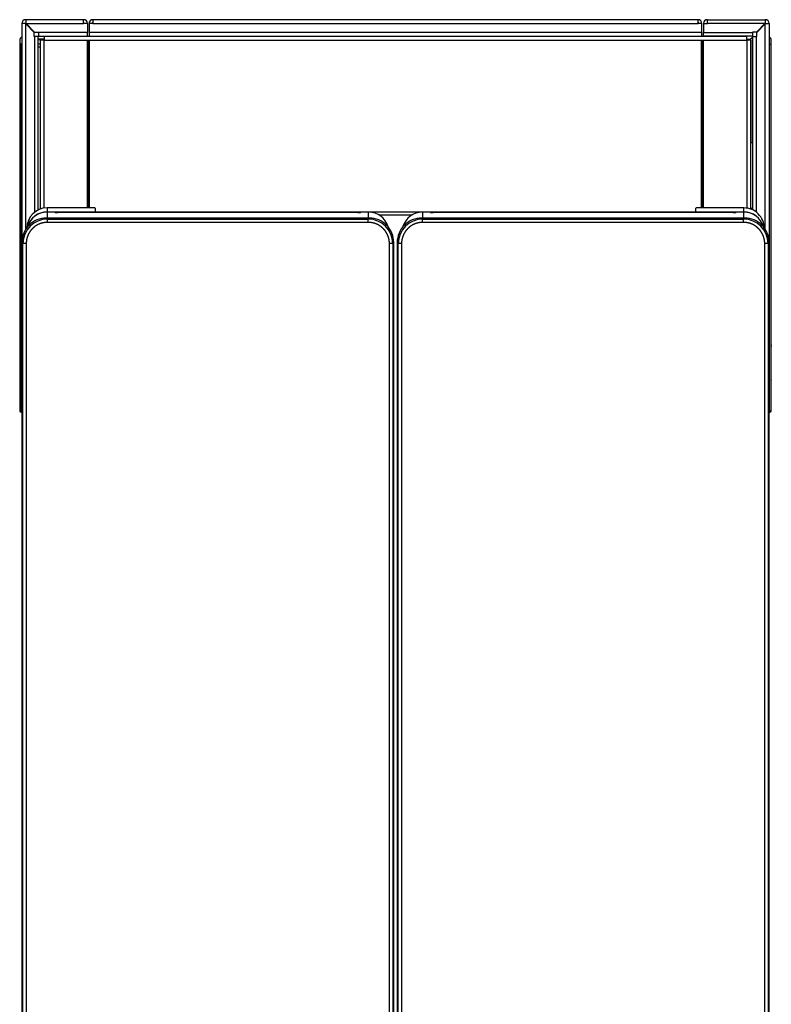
# Model space of a CAD drawing. Header units: millimetres. Extents: x 0 to 287, y 0 to 200.
# Tile 5 of 27: x 47 to 69, y 67 to 97. Entities that reach past the tile are written whole.
import ezdxf

# ---------------------------------------------------------------- set-up
doc = ezdxf.new("R2010")
doc.units = ezdxf.units.MM
doc.layers.add('130.189_BW4C_CTM', color=7, linetype='Continuous')
doc.layers.add('Défaut', color=7, linetype='Continuous')

# ---------------------------------------------------------------- blocks, each defined once
blk = doc.blocks.new('SE1')
at = {"layer": '130.189_BW4C_CTM', "color": 7, "linetype": 'Continuous'}
for p, q in [((48.513, 96.651), (46.753, 96.651)), ((46.753, 96.651), (46.753, 96.541)), ((48.513, 96.531), (48.513, 96.651)), ((48.513, 96.651), (48.525, 96.651)), ((48.803, 96.651), (48.803, 96.531)), ((67.263, 96.651), (48.803, 96.651)), ((67.263, 96.531), (67.263, 96.651)), ((67.553, 96.651), (67.541, 96.651)), ((67.553, 96.531), (67.553, 96.651)), ((67.553, 96.651), (69.313, 96.651)), ((69.313, 96.651), (69.313, 96.541)), ((46.743, 96.531), (46.633, 96.531)), ((46.633, 96.531), (46.633, 89.86)), ((46.753, 96.521), (46.743, 96.531)), ((46.743, 96.531), (46.753, 96.531)), ((46.753, 96.541), (46.763, 96.531)), ((46.753, 96.531), (46.753, 96.541)), ((46.763, 96.531), (46.753, 96.531)), ((46.753, 90.26), (46.753, 96.521)), ((47.013, 96.261), (46.753, 96.521)), ((46.763, 96.531), (48.513, 96.531)), ((46.763, 96.531), (47.023, 96.271)), ((48.633, 96.531), (48.513, 96.531)), ((48.633, 96.531), (48.633, 96.259)), ((48.803, 96.531), (48.683, 96.531)), ((48.683, 96.531), (48.683, 96.259)), ((48.803, 96.551), (48.783, 96.551)), ((48.803, 96.531), (67.263, 96.531)), ((67.283, 96.551), (67.263, 96.551)), ((67.383, 96.531), (67.263, 96.531)), ((67.383, 96.259), (67.383, 96.531)), ((67.433, 96.531), (67.553, 96.531)), ((67.433, 96.531), (67.433, 96.259)), ((67.541, 96.551), (67.553, 96.551)), ((69.303, 96.531), (67.553, 96.531)), ((69.303, 96.531), (69.043, 96.271)), ((69.053, 96.261), (69.313, 96.521)), ((69.313, 96.541), (69.303, 96.531)), ((69.303, 96.531), (69.313, 96.531)), ((69.313, 96.521), (69.323, 96.531)), ((69.313, 90.26), (69.313, 96.521)), ((69.323, 96.531), (69.433, 96.531)), ((69.433, 96.531), (69.433, 89.86)), ((47.013, 96.141), (47.013, 96.261)), ((47.025, 96.141), (47.013, 96.141)), ((47.023, 96.271), (47.143, 96.271)), ((47.133, 96.141), (47.025, 96.141)), ((47.025, 96.141), (47.025, 90.785)), ((47.133, 90.852), (47.133, 96.141)), ((47.133, 96.071), (47.311, 96.071)), ((47.133, 96.051), (47.311, 96.051)), ((47.143, 96.271), (47.143, 96.259)), ((48.633, 96.259), (47.143, 96.259)), ((47.143, 96.259), (47.143, 96.151)), ((47.143, 96.151), (48.633, 96.151)), ((68.755, 96.141), (47.311, 96.141)), ((47.311, 96.141), (47.311, 96.023)), ((48.633, 96.151), (48.633, 96.259)), ((48.633, 96.151), (48.633, 96.141)), ((48.683, 96.259), (48.683, 96.151)), ((67.383, 96.259), (48.683, 96.259)), ((48.683, 96.151), (67.383, 96.151)), ((48.683, 96.151), (48.683, 96.141)), ((67.383, 96.151), (67.383, 96.259)), ((67.383, 96.141), (67.383, 96.151)), ((67.433, 96.151), (67.433, 96.259)), ((67.433, 96.259), (68.923, 96.259)), ((68.923, 96.151), (67.433, 96.151)), ((67.433, 96.151), (67.433, 96.141)), ((68.755, 96.023), (68.755, 96.141)), ((68.853, 96.051), (68.755, 96.051)), ((68.825, 96.023), (68.925, 96.123)), ((68.923, 96.271), (68.923, 96.259)), ((69.043, 96.271), (68.923, 96.271)), ((68.923, 96.259), (68.923, 96.151)), ((68.933, 96.131), (68.925, 96.123)), ((68.925, 92.901), (68.925, 96.123)), ((68.933, 96.141), (69.041, 96.141)), ((68.933, 90.852), (68.933, 96.141)), ((69.041, 96.141), (69.041, 90.785)), ((69.041, 96.141), (69.053, 96.141)), ((69.053, 96.141), (69.053, 96.261)), ((46.568, 96.021), (46.568, 95.901)), ((46.568, 95.901), (46.568, 84.732)), ((46.617, 95.901), (46.568, 95.901)), ((46.617, 95.901), (46.568, 95.901)), ((46.617, 95.901), (46.617, 84.731)), ((46.617, 95.901), (46.633, 95.901)), ((47.133, 95.916), (47.193, 95.916)), ((47.193, 95.816), (47.133, 95.816)), ((47.311, 96.023), (47.193, 96.023)), ((47.193, 96.023), (47.193, 90.877)), ((47.311, 96.023), (48.633, 96.023)), ((47.311, 90.907), (47.311, 96.023)), ((48.633, 96.023), (48.693, 96.023)), ((48.633, 90.914), (48.633, 96.023)), ((48.663, 90.914), (48.663, 96.023)), ((48.693, 96.023), (67.373, 96.023)), ((48.693, 90.914), (48.693, 96.023)), ((67.373, 96.023), (67.433, 96.023)), ((67.373, 90.914), (67.373, 96.023)), ((67.403, 90.914), (67.403, 96.023)), ((67.433, 96.023), (68.755, 96.023)), ((67.433, 90.914), (67.433, 96.023)), ((68.873, 96.023), (68.755, 96.023)), ((68.755, 96.023), (68.755, 90.907)), ((68.873, 90.877), (68.873, 96.023)), ((69.448, 95.901), (69.433, 95.901)), ((69.448, 95.901), (69.498, 95.901)), ((69.448, 84.731), (69.448, 95.901)), ((69.498, 95.901), (69.498, 96.021)), ((69.498, 84.732), (69.498, 95.901)), ((68.925, 92.901), (68.873, 92.901)), ((68.933, 92.901), (68.925, 92.901)), ((69.499, 91.744), (69.499, 91.744)), ((69.499, 91.606), (69.499, 91.744)), ((69.499, 91.555), (69.499, 91.606)), ((69.499, 91.176), (69.499, 91.555)), ((69.499, 91.005), (69.499, 91.031)), ((47.025, 90.662), (47.025, 90.657)), ((47.311, 90.779), (47.311, 90.784)), ((48.864, 90.914), (47.403, 90.914)), ((47.403, 90.914), (47.403, 90.79)), ((47.403, 90.79), (68.663, 90.79)), ((47.403, 90.786), (47.403, 90.79)), ((47.565, 90.786), (47.403, 90.786)), ((47.403, 90.786), (47.403, 90.604)), ((47.649, 90.778), (47.635, 90.784)), ((56.887, 90.775), (47.729, 90.775)), ((48.866, 90.91), (48.864, 90.914)), ((48.866, 90.91), (48.871, 90.91)), ((48.871, 90.91), (48.873, 90.799)), ((48.923, 90.797), (67.142, 90.797)), ((56.981, 90.784), (56.967, 90.778)), ((57.213, 90.786), (57.051, 90.786)), ((57.213, 90.604), (57.213, 90.786)), ((58.517, 90.687), (57.549, 90.687)), ((59.015, 90.786), (58.853, 90.786)), ((58.853, 90.786), (58.853, 90.604)), ((59.099, 90.778), (59.085, 90.784)), ((68.337, 90.775), (59.179, 90.775)), ((67.192, 90.799), (67.194, 90.91)), ((67.194, 90.91), (67.199, 90.91)), ((67.199, 90.91), (67.202, 90.914)), ((68.663, 90.914), (67.202, 90.914)), ((68.431, 90.784), (68.417, 90.778)), ((68.663, 90.786), (68.501, 90.786)), ((68.663, 90.79), (68.663, 90.914)), ((68.663, 90.786), (68.663, 90.79)), ((68.663, 90.604), (68.663, 90.786)), ((68.755, 90.784), (68.755, 90.779)), ((68.873, 90.901), (68.925, 90.901)), ((68.925, 90.856), (68.925, 90.901)), ((69.041, 90.662), (69.041, 90.657)), ((69.499, 90.833), (69.499, 90.834)), ((69.499, 90.829), (69.499, 90.833)), ((69.499, 90.821), (69.499, 90.829)), ((69.499, 90.816), (69.499, 90.821)), ((69.499, 90.806), (69.499, 90.816)), ((69.499, 90.795), (69.499, 90.806)), ((69.499, 90.783), (69.499, 90.795)), ((69.499, 90.779), (69.499, 90.783)), ((69.499, 90.769), (69.499, 90.779)), ((69.499, 90.753), (69.499, 90.769)), ((69.499, 90.735), (69.499, 90.753)), ((69.499, 90.717), (69.499, 90.735)), ((69.499, 90.713), (69.499, 90.717)), ((69.499, 90.7), (69.499, 90.713)), ((69.499, 90.674), (69.499, 90.7)), ((69.499, 90.652), (69.499, 90.674)), ((69.499, 90.624), (69.499, 90.652)), ((57.236, 90.604), (47.379, 90.604)), ((47.379, 90.604), (47.412, 90.571)), ((47.379, 90.604), (47.379, 90.604)), ((47.412, 90.571), (57.203, 90.571)), ((47.412, 90.471), (47.412, 90.571)), ((57.203, 90.471), (47.412, 90.471)), ((57.203, 90.571), (57.236, 90.604)), ((57.203, 90.471), (57.203, 90.571)), ((57.236, 90.604), (57.236, 90.604)), ((68.686, 90.604), (58.829, 90.604)), ((58.829, 90.604), (58.862, 90.571)), ((58.829, 90.604), (58.829, 90.604)), ((58.862, 90.571), (68.653, 90.571)), ((58.862, 90.471), (58.862, 90.571)), ((68.653, 90.471), (58.862, 90.471)), ((68.653, 90.571), (68.686, 90.604)), ((68.653, 90.471), (68.653, 90.571)), ((68.686, 90.604), (68.686, 90.604)), ((69.499, 90.593), (69.499, 90.624)), ((69.499, 90.574), (69.499, 90.593)), ((69.499, 90.553), (69.499, 90.574)), ((69.499, 90.53), (69.499, 90.553)), ((69.499, 90.527), (69.499, 90.53)), ((69.499, 90.512), (69.499, 90.527)), ((69.499, 90.494), (69.499, 90.512)), ((69.499, 90.477), (69.499, 90.494)), ((69.499, 90.46), (69.499, 90.477)), ((69.499, 90.449), (69.499, 90.46)), ((69.499, 90.438), (69.499, 90.449)), ((69.499, 90.426), (69.499, 90.438)), ((69.499, 90.415), (69.499, 90.426)), ((69.499, 90.405), (69.499, 90.415)), ((69.499, 90.399), (69.499, 90.405)), ((69.499, 90.393), (69.499, 90.399)), ((69.499, 90.386), (69.499, 90.393)), ((69.499, 90.382), (69.499, 90.386)), ((69.499, 90.38), (69.499, 90.382)), ((69.499, 90.38), (69.499, 90.38)), ((69.499, 90.324), (69.499, 90.337)), ((69.499, 90.158), (69.499, 90.324)), ((69.499, 90.126), (69.499, 90.158)), ((69.499, 90.118), (69.499, 90.126)), ((69.499, 90.112), (69.499, 90.118)), ((69.499, 90.1), (69.499, 90.112)), ((69.499, 90.009), (69.499, 90.1)), ((46.668, 89.827), (46.635, 89.86)), ((46.635, 89.86), (46.635, 49.712)), ((46.668, 49.745), (46.668, 89.827)), ((46.768, 89.827), (46.668, 89.827)), ((46.768, 89.827), (46.768, 49.745)), ((57.848, 49.745), (57.848, 89.827)), ((57.948, 89.827), (57.848, 89.827)), ((57.981, 89.86), (57.948, 89.827)), ((57.948, 89.827), (57.948, 49.745)), ((57.981, 49.712), (57.981, 89.86)), ((57.981, 89.86), (57.981, 89.86)), ((58.118, 89.827), (58.085, 89.86)), ((58.085, 89.86), (58.085, 49.712)), ((58.118, 49.745), (58.118, 89.827)), ((58.218, 89.827), (58.118, 89.827)), ((58.218, 89.827), (58.218, 49.745)), ((69.298, 49.745), (69.298, 89.827)), ((69.398, 89.827), (69.298, 89.827)), ((69.431, 89.86), (69.398, 89.827)), ((69.398, 89.827), (69.398, 49.745)), ((69.431, 49.712), (69.431, 89.86)), ((69.431, 89.86), (69.431, 89.86)), ((69.499, 89.85), (69.499, 89.908)), ((69.499, 89.694), (69.499, 89.696)), ((69.499, 89.692), (69.499, 89.694)), ((69.499, 89.664), (69.499, 89.692)), ((69.499, 89.66), (69.499, 89.664)), ((69.499, 89.656), (69.499, 89.66)), ((69.499, 89.609), (69.499, 89.656)), ((69.499, 89.604), (69.499, 89.609)), ((69.499, 89.598), (69.499, 89.604)), ((69.499, 89.425), (69.499, 89.598)), ((69.499, 89.415), (69.499, 89.417)), ((69.499, 89.416), (69.499, 89.415)), ((69.499, 89.386), (69.499, 89.415)), ((69.499, 89.281), (69.499, 89.34)), ((69.499, 89.177), (69.499, 89.179)), ((69.499, 89.134), (69.499, 89.177)), ((69.499, 89.124), (69.499, 89.134)), ((69.499, 89.114), (69.499, 89.124)), ((69.499, 88.932), (69.499, 89.114)), ((69.499, 88.927), (69.499, 88.932)), ((69.499, 88.905), (69.499, 88.927)), ((69.499, 88.717), (69.499, 88.905)), ((69.499, 88.71), (69.499, 88.717)), ((69.499, 88.679), (69.499, 88.71)), ((69.499, 88.666), (69.499, 88.679)), ((69.499, 88.657), (69.499, 88.666)), ((69.499, 88.452), (69.499, 88.657)), ((69.499, 88.446), (69.499, 88.452)), ((69.499, 88.432), (69.499, 88.446)), ((69.499, 88.26), (69.499, 88.432)), ((69.499, 88.254), (69.499, 88.26)), ((69.499, 88.229), (69.499, 88.254)), ((69.499, 88.19), (69.499, 88.229)), ((69.499, 88.14), (69.499, 88.19)), ((69.499, 88.103), (69.499, 88.14)), ((69.499, 88.094), (69.499, 88.103)), ((69.499, 88.089), (69.499, 88.094)), ((69.499, 88.085), (69.499, 88.089)), ((69.499, 88.078), (69.499, 88.085)), ((69.499, 88.073), (69.499, 88.078)), ((69.499, 88.059), (69.499, 88.073)), ((69.499, 88.04), (69.499, 88.059)), ((69.499, 88.033), (69.499, 88.04)), ((69.499, 88.031), (69.499, 88.033)), ((69.499, 88.028), (69.499, 88.031)), ((69.499, 88.023), (69.499, 88.028)), ((69.499, 88.017), (69.499, 88.023)), ((69.499, 88.008), (69.499, 88.017)), ((69.499, 87.995), (69.499, 88.008)), ((69.499, 87.98), (69.499, 87.995)), ((69.499, 87.966), (69.499, 87.98)), ((69.499, 87.947), (69.499, 87.966)), ((69.499, 87.925), (69.499, 87.947)), ((69.499, 87.908), (69.499, 87.925)), ((69.499, 87.883), (69.499, 87.908)), ((69.499, 87.858), (69.499, 87.883)), ((69.499, 87.827), (69.499, 87.858)), ((69.499, 87.806), (69.499, 87.827)), ((69.499, 87.782), (69.499, 87.806)), ((69.499, 87.777), (69.499, 87.782)), ((69.499, 87.761), (69.499, 87.777)), ((69.499, 87.741), (69.499, 87.761)), ((69.499, 87.722), (69.499, 87.741)), ((69.499, 87.714), (69.499, 87.722)), ((69.499, 87.702), (69.499, 87.714)), ((69.499, 87.689), (69.499, 87.702)), ((69.499, 87.677), (69.499, 87.689)), ((69.499, 87.672), (69.499, 87.677)), ((69.499, 87.666), (69.499, 87.672)), ((69.499, 87.66), (69.499, 87.666)), ((69.499, 87.657), (69.499, 87.66)), ((69.499, 87.65), (69.499, 87.657)), ((69.499, 87.63), (69.499, 87.65)), ((69.499, 87.611), (69.499, 87.63)), ((69.499, 87.609), (69.499, 87.611)), ((69.499, 87.597), (69.499, 87.609)), ((69.499, 87.583), (69.499, 87.597)), ((69.499, 87.572), (69.499, 87.583)), ((69.499, 87.569), (69.499, 87.572)), ((69.499, 87.562), (69.499, 87.569)), ((69.499, 87.556), (69.499, 87.562)), ((69.499, 87.553), (69.499, 87.556)), ((69.499, 87.553), (69.499, 87.553)), ((69.499, 87.089), (69.499, 87.149)), ((69.499, 86.985), (69.499, 86.987)), ((69.499, 86.919), (69.499, 86.985)), ((69.499, 86.913), (69.499, 86.919)), ((69.499, 86.906), (69.499, 86.913)), ((69.499, 86.723), (69.499, 86.906)), ((69.499, 86.737), (69.499, 86.726)), ((69.499, 86.716), (69.499, 86.723)), ((69.499, 86.708), (69.499, 86.716)), ((69.499, 86.645), (69.499, 86.708)), ((69.499, 86.706), (69.499, 86.689)), ((69.499, 86.639), (69.499, 86.645)), ((69.499, 86.634), (69.499, 86.639)), ((69.499, 86.595), (69.499, 86.634)), ((69.499, 86.592), (69.499, 86.595)), ((69.499, 86.589), (69.499, 86.592)), ((69.499, 86.457), (69.499, 86.461)), ((69.499, 86.43), (69.499, 86.457)), ((69.499, 86.423), (69.499, 86.43)), ((69.499, 86.377), (69.499, 86.423)), ((69.499, 86.372), (69.499, 86.377)), ((69.499, 86.367), (69.499, 86.372)), ((69.499, 86.198), (69.499, 86.367)), ((69.499, 86.19), (69.499, 86.198)), ((69.499, 86.183), (69.499, 86.19)), ((69.499, 86.1), (69.499, 86.183)), ((69.499, 86.091), (69.499, 86.097)), ((69.499, 85.898), (69.499, 85.957)), ((69.499, 85.701), (69.499, 85.704)), ((69.499, 85.659), (69.499, 85.699)), ((69.499, 85.672), (69.499, 85.663)), ((69.499, 85.654), (69.499, 85.659)), ((69.499, 85.649), (69.499, 85.654)), ((69.499, 85.583), (69.499, 85.649)), ((69.499, 85.575), (69.499, 85.583)), ((69.499, 85.567), (69.499, 85.575)), ((69.499, 85.423), (69.499, 85.567)), ((69.499, 85.377), (69.499, 85.423)), ((69.499, 85.242), (69.499, 85.377)), ((46.617, 84.731), (46.633, 84.731)), ((69.448, 84.731), (69.433, 84.731))]:
    blk.add_line(p, q, dxfattribs=at)
for centre, radius, start, end in [((46.753, 96.531), 0.12, 90, 180), ((48.525, 96.543), 0.108, 0, 90), ((48.803, 96.531), 0.12, 90, 180), ((67.263, 96.531), 0.12, 0, 90), ((67.541, 96.543), 0.108, 90, 180), ((69.313, 96.531), 0.12, 0, 90), ((46.668, 96.021), 0.1, 110.5672, 180), ((47.328, 95.956), 0.12, 127.6581, 146.0591), ((47.328, 95.956), 0.12, 127.6585, 146.0594), ((68.738, 95.956), 0.12, 38.3778, 52.3415), ((68.738, 95.956), 0.12, 38.3779, 52.3419), ((69.398, 96.021), 0.1, 0, 69.4328), ((47.379, 89.86), 0.744, 89.9961, 180.0039), ((47.412, 89.827), 0.745, 90.0026, 179.9974), ((57.203, 89.827), 0.745, 0.0026, 89.9974), ((57.236, 89.86), 0.744, 359.9961, 90.0039), ((58.829, 89.86), 0.744, 89.9961, 180.0039), ((58.862, 89.827), 0.745, 90.0026, 179.9974), ((68.653, 89.827), 0.745, 0.0026, 89.9974), ((68.686, 89.86), 0.744, 359.9961, 90.0039), ((46.618, 84.732), 0.05, 180, 269.5), ((46.601, 85.15), 0.42, 265.4017, 272.1731), ((69.462, 85.246), 0.515, 268.4542, 273.971), ((69.448, 84.732), 0.05, 270.5, 0)]:
    blk.add_arc(centre, radius, start, end, dxfattribs=at)
for centre, major_axis, ratio, start_param, end_param in [((47.403, 90.293), (0, 0.62), 0.999587, 0, 1.570796), ((47.403, 90.171), (-0.62, 0), 0.999391, 4.712389, 6.010775), ((47.403, 90.166), (0.62, 0), 0.999391, 1.570796, 2.850555), ((47.403, 90.293), (0, 0.52), 0.999391, 0.688121, 0.742828), ((47.565, 90.784), (0.07, 0), 0.034899, 0.08732, 1.570796), ((47.729, 90.778), (0.08, 0), 0.034899, 3.228912, 4.712389), ((48.923, 90.799), (0.05, 0), 0.034894, 3.142202, 4.712389), ((56.887, 90.778), (0.08, 0), 0.034899, 4.712389, 6.195866), ((57.051, 90.784), (0.07, 0), 0.034899, 1.570796, 3.054273), ((57.213, 90.166), (0.62, 0), 0.999391, 0.281892, 1.570796), ((58.853, 90.166), (0.62, 0), 0.999391, 1.570796, 2.850555), ((59.015, 90.784), (0.07, 0), 0.034899, 0.08732, 1.570796), ((59.179, 90.778), (-0.08, 0), 0.034899, 0.08732, 1.570796), ((67.142, 90.799), (0.05, 0), 0.034894, 4.712389, 6.282576), ((68.337, 90.778), (0.08, 0), 0.034899, 4.712389, 6.195866), ((68.501, 90.784), (-0.07, 0), 0.034899, 4.712389, 6.195866), ((68.663, 90.293), (0, -0.62), 0.999587, 1.570796, 3.141593), ((68.663, 90.171), (-0.62, 0), 0.999391, 3.417904, 4.712389), ((68.663, 90.166), (0.62, 0), 0.999391, 0.281892, 1.570796), ((68.663, 90.293), (0, 0.52), 0.999391, 5.540358, 5.595065)]:
    blk.add_ellipse(centre, major_axis=major_axis, ratio=ratio, start_param=start_param, end_param=end_param, dxfattribs=at)
for points in [[(47.412, 90.471), (47.349, 90.471), (47.287, 90.459), (47.224, 90.446), (47.166, 90.422), (47.107, 90.398), (47.054, 90.363), (47.001, 90.327), (46.957, 90.282), (46.912, 90.238), (46.876, 90.185), (46.841, 90.132), (46.817, 90.073), (46.793, 90.015), (46.78, 89.952), (46.768, 89.89), (46.768, 89.827)], [(57.848, 89.827), (57.848, 89.89), (57.835, 89.952), (57.823, 90.015), (57.799, 90.073), (57.774, 90.132), (57.739, 90.185), (57.704, 90.238), (57.659, 90.282), (57.614, 90.327), (57.561, 90.363), (57.509, 90.398), (57.45, 90.422), (57.391, 90.446), (57.329, 90.459), (57.267, 90.471), (57.203, 90.471)], [(58.862, 90.471), (58.799, 90.471), (58.737, 90.459), (58.674, 90.446), (58.616, 90.422), (58.557, 90.398), (58.504, 90.363), (58.451, 90.327), (58.407, 90.282), (58.362, 90.238), (58.326, 90.185), (58.291, 90.132), (58.267, 90.073), (58.243, 90.015), (58.23, 89.952), (58.218, 89.89), (58.218, 89.827)], [(69.298, 89.827), (69.298, 89.89), (69.285, 89.952), (69.273, 90.015), (69.249, 90.073), (69.224, 90.132), (69.189, 90.185), (69.154, 90.238), (69.109, 90.282), (69.064, 90.327), (69.011, 90.363), (68.959, 90.398), (68.9, 90.422), (68.841, 90.446), (68.779, 90.459), (68.717, 90.471), (68.653, 90.471)]]:
    blk.add_open_spline(points, degree=2, knots=[0, 0, 0, 0.125, 0.125, 0.25, 0.25, 0.375, 0.375, 0.5, 0.5, 0.625, 0.625, 0.75, 0.75, 0.875, 0.875, 1, 1, 1], dxfattribs=at)

msp = doc.modelspace()

# ---------------------------------------------------------------- block references
at = {"layer": 'Défaut'}
msp.add_blockref('SE1', (0, 0), dxfattribs=at)

doc.saveas('drawing.dxf')
